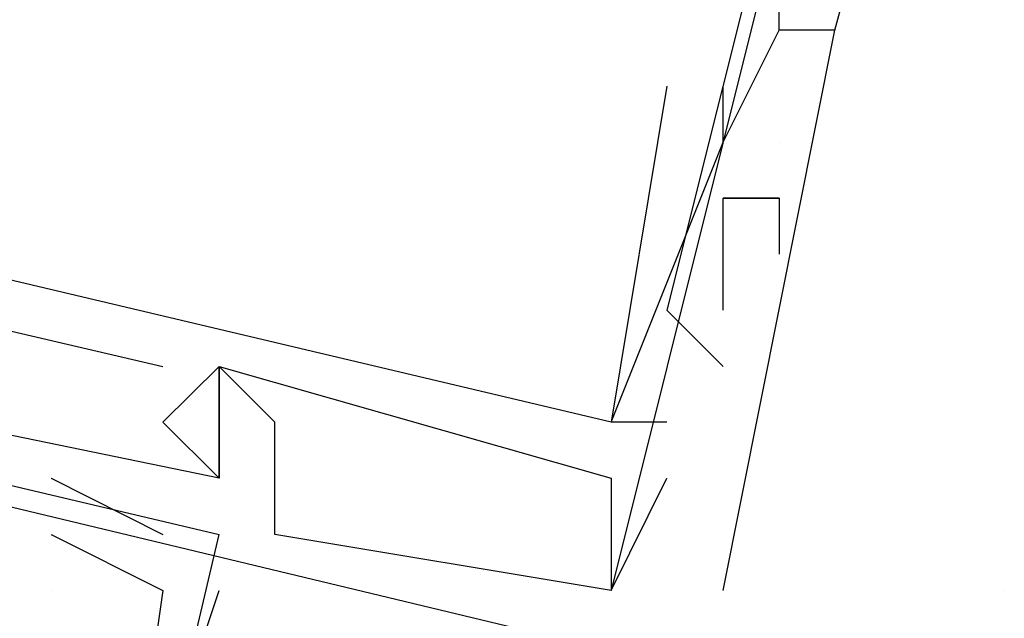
# Model space of a CAD drawing. Header units: feet. Extents: x -79 to 198, y -22 to 181.
# Tile 93 of 256: x 107.059 to 107.294, y 33.304 to 33.447. Entities that reach past the tile are written whole.
import ezdxf

# ---------------------------------------------------------------- set-up
doc = ezdxf.new("R2010")
doc.units = ezdxf.units.FT
doc.layers.add('A-LINEA', color=7, linetype='CONTINUOUS')

msp = doc.modelspace()

# ---------------------------------------------------------------- linework, layer by layer
at = {"layer": 'A-LINEA'}
for p, q in [((107.2267, 33.4178), (107.24, 33.4444)), ((107.2267, 33.4178), (107.24, 33.4444)), ((107.2267, 33.4178), (107.24, 33.4444)), ((107.2267, 33.4178), (107.24, 33.4444)), ((107.2267, 33.4178), (107.24, 33.4444)), ((107.2267, 33.4178), (107.24, 33.4444)), ((107.2267, 33.4178), (107.24, 33.4444)), ((107.2267, 33.4178), (107.24, 33.4444)), ((107.2267, 33.4178), (107.24, 33.4444)), ((107.2267, 33.4178), (107.24, 33.4444)), ((107.2267, 33.4178), (107.24, 33.4444)), ((107.2267, 33.4178), (107.24, 33.4444)), ((107.24, 33.4444), (107.24, 33.4444)), ((107.24, 33.4444), (107.24, 33.4444)), ((107.24, 33.4444), (107.24, 33.4444)), ((107.24, 33.4444), (107.24, 33.4444)), ((107.24, 33.4444), (107.24, 33.4444)), ((107.24, 33.4444), (107.24, 33.4444)), ((107.24, 33.4444), (107.24, 33.4444)), ((107.24, 33.4444), (107.24, 33.4444)), ((107.24, 33.4444), (107.24, 33.4444)), ((107.24, 33.4444), (107.24, 33.4444)), ((107.24, 33.4444), (107.24, 33.4444)), ((107.24, 33.4444), (107.24, 33.4444)), ((107.24, 33.4444), (107.24, 33.4444)), ((107.24, 33.4444), (107.24, 33.4444)), ((107.24, 33.4444), (107.24, 33.4444)), ((107.24, 33.4444), (107.24, 33.4444)), ((107.24, 33.4444), (107.24, 33.4444)), ((107.24, 33.4444), (107.24, 33.4444)), ((107.24, 33.4444), (107.24, 33.4444)), ((107.24, 33.4444), (107.24, 33.4444)), ((107.24, 33.4444), (107.24, 33.4444)), ((107.24, 33.4444), (107.24, 33.4444)), ((107.24, 33.4444), (107.24, 33.4444)), ((107.24, 33.4444), (107.24, 33.4444)), ((107.2533, 33.4444), (107.2533, 33.4444)), ((107.2533, 33.4444), (107.2533, 33.4444)), ((107.2533, 33.4444), (107.2533, 33.4444)), ((107.2533, 33.4444), (107.2533, 33.4444)), ((107.2533, 33.4444), (107.2533, 33.4444)), ((107.2533, 33.4444), (107.2533, 33.4444)), ((107.2533, 33.4444), (107.2533, 33.4444)), ((107.2533, 33.4444), (107.2533, 33.4444)), ((107.2533, 33.4444), (107.2533, 33.4444)), ((107.2533, 33.4444), (107.2533, 33.4444)), ((107.2533, 33.4444), (107.2533, 33.4444)), ((107.2533, 33.4444), (107.2533, 33.4444)), ((107.2533, 33.4444), (107.2533, 33.4444)), ((107.2533, 33.4444), (107.2533, 33.4444)), ((107.2533, 33.4444), (107.2533, 33.4444)), ((107.2533, 33.4444), (107.2533, 33.4444)), ((107.2533, 33.4444), (107.2533, 33.4444)), ((107.2533, 33.4444), (107.2533, 33.4444)), ((107.2533, 33.4444), (107.2533, 33.4444)), ((107.2533, 33.4444), (107.2533, 33.4444)), ((107.2533, 33.4444), (107.2533, 33.4444)), ((107.2533, 33.4444), (107.2533, 33.4444)), ((107.2533, 33.4444), (107.2533, 33.4444)), ((107.2533, 33.4444), (107.2533, 33.4444)), ((106.6533, 33.4311), (107.1067, 33.3244)), ((106.6533, 33.4311), (107.1067, 33.3244)), ((106.6533, 33.4311), (107.1067, 33.3244)), ((106.6533, 33.4311), (107.1067, 33.3244)), ((106.6533, 33.4311), (107.1067, 33.3244)), ((106.6533, 33.4311), (107.1067, 33.3244)), ((107.2133, 33.4311), (107.2133, 33.4311)), ((107.2133, 33.4311), (107.2133, 33.4311)), ((107.2133, 33.4311), (107.2133, 33.4311)), ((107.2133, 33.4311), (107.2133, 33.4311)), ((107.2133, 33.4311), (107.2133, 33.4311)), ((107.2133, 33.4311), (107.2133, 33.4311)), ((107.2133, 33.4311), (107.2133, 33.4311)), ((107.2133, 33.4311), (107.2133, 33.4311)), ((107.2133, 33.4311), (107.2133, 33.4311)), ((107.2133, 33.4311), (107.2133, 33.4311)), ((107.2133, 33.4311), (107.2133, 33.4311)), ((107.2133, 33.4311), (107.2133, 33.4311)), ((107.2133, 33.4311), (107.2133, 33.4311)), ((107.2133, 33.4311), (107.2133, 33.4311)), ((107.2133, 33.4311), (107.2133, 33.4311)), ((107.2133, 33.4311), (107.2133, 33.4311)), ((107.2133, 33.4311), (107.2133, 33.4311)), ((107.2133, 33.4311), (107.2133, 33.4311)), ((107.2267, 33.4311), (107.2267, 33.4311)), ((107.2267, 33.4311), (107.2267, 33.4311)), ((107.2267, 33.4311), (107.2267, 33.4311)), ((107.2267, 33.4311), (107.2267, 33.4311)), ((107.2267, 33.4311), (107.2267, 33.4311)), ((107.2267, 33.4311), (107.2267, 33.4311)), ((107.2267, 33.4311), (107.2267, 33.4311)), ((107.2267, 33.4311), (107.2267, 33.4311)), ((107.2267, 33.4311), (107.2267, 33.4311)), ((107.2267, 33.4311), (107.2267, 33.4311)), ((107.2267, 33.4311), (107.2267, 33.4311)), ((107.2267, 33.4311), (107.2267, 33.4311)), ((107.2267, 33.4311), (107.2267, 33.4311)), ((107.2267, 33.4311), (107.2267, 33.4311)), ((107.2267, 33.4311), (107.2267, 33.4311)), ((107.2267, 33.4311), (107.2267, 33.4311)), ((107.2267, 33.4311), (107.2267, 33.4311)), ((107.2267, 33.4311), (107.2267, 33.4311)), ((107.2267, 33.4178), (107.2267, 33.4178)), ((107.2267, 33.4178), (107.2267, 33.4178)), ((107.2267, 33.4178), (107.2267, 33.4178)), ((107.2267, 33.4178), (107.2267, 33.4178)), ((107.2267, 33.4178), (107.2267, 33.4178)), ((107.2267, 33.4178), (107.2267, 33.4178)), ((107.2267, 33.4178), (107.2267, 33.4178)), ((107.2267, 33.4178), (107.2267, 33.4178)), ((107.2267, 33.4178), (107.2267, 33.4178)), ((107.2267, 33.4178), (107.2267, 33.4178)), ((107.2267, 33.4178), (107.2267, 33.4178)), ((107.2267, 33.4178), (107.2267, 33.4178)), ((107.2267, 33.4178), (107.2267, 33.4178)), ((107.2267, 33.4178), (107.2267, 33.4178)), ((107.2267, 33.4178), (107.2267, 33.4178)), ((107.2267, 33.4178), (107.2267, 33.4178)), ((107.2267, 33.4178), (107.2267, 33.4178)), ((107.2267, 33.4178), (107.2267, 33.4178)), ((107.2267, 33.4178), (107.2267, 33.4178)), ((107.2267, 33.4178), (107.2267, 33.4178)), ((107.2267, 33.4178), (107.2267, 33.4178)), ((107.2267, 33.4178), (107.2267, 33.4178)), ((107.2267, 33.4178), (107.2267, 33.4178)), ((107.2267, 33.4178), (107.2267, 33.4178)), ((107.2267, 33.4178), (107.2267, 33.4178)), ((107.2267, 33.4178), (107.2267, 33.4178)), ((107.2267, 33.4178), (107.2267, 33.4178)), ((107.2267, 33.4178), (107.2267, 33.4178)), ((107.2267, 33.4178), (107.2267, 33.4178)), ((107.2267, 33.4178), (107.2267, 33.4178)), ((107.24, 33.4178), (107.24, 33.4178)), ((107.24, 33.4178), (107.24, 33.4178)), ((107.24, 33.4178), (107.24, 33.4178)), ((107.24, 33.4178), (107.24, 33.4178)), ((107.24, 33.4178), (107.24, 33.4178)), ((107.24, 33.4178), (107.24, 33.4178)), ((107.2267, 33.4044), (107.2267, 33.4044)), ((107.2267, 33.4044), (107.2267, 33.4044)), ((107.2267, 33.4044), (107.2267, 33.4044)), ((107.2267, 33.4044), (107.2267, 33.4044)), ((107.2267, 33.4044), (107.2267, 33.4044)), ((107.2267, 33.4044), (107.2267, 33.4044)), ((107.2267, 33.4044), (107.2267, 33.4044)), ((107.2267, 33.4044), (107.2267, 33.4044)), ((107.2267, 33.4044), (107.2267, 33.4044)), ((107.2267, 33.4044), (107.2267, 33.4044)), ((107.2267, 33.4044), (107.2267, 33.4044)), ((107.2267, 33.4044), (107.2267, 33.4044)), ((107.2267, 33.4044), (107.2267, 33.4044)), ((107.2267, 33.4044), (107.2267, 33.4044)), ((107.2267, 33.4044), (107.2267, 33.4044)), ((107.2267, 33.4044), (107.2267, 33.4044)), ((107.2267, 33.4044), (107.2267, 33.4044)), ((107.2267, 33.4044), (107.2267, 33.4044)), ((107.24, 33.4044), (107.24, 33.4044)), ((107.24, 33.4044), (107.24, 33.4044)), ((107.24, 33.4044), (107.24, 33.4044)), ((107.24, 33.4044), (107.24, 33.4044)), ((107.24, 33.4044), (107.24, 33.4044)), ((107.24, 33.4044), (107.24, 33.4044)), ((107.24, 33.4044), (107.24, 33.4044)), ((107.24, 33.4044), (107.24, 33.4044)), ((107.24, 33.4044), (107.24, 33.4044)), ((107.24, 33.4044), (107.24, 33.4044)), ((107.24, 33.4044), (107.24, 33.4044)), ((107.24, 33.4044), (107.24, 33.4044)), ((107.24, 33.4044), (107.24, 33.4044)), ((107.24, 33.4044), (107.24, 33.4044)), ((107.24, 33.4044), (107.24, 33.4044)), ((107.24, 33.4044), (107.24, 33.4044)), ((107.24, 33.4044), (107.24, 33.4044)), ((107.24, 33.4044), (107.24, 33.4044)), ((107.24, 33.4044), (107.24, 33.4044)), ((107.24, 33.4044), (107.24, 33.4044)), ((107.24, 33.4044), (107.24, 33.4044)), ((107.24, 33.4044), (107.24, 33.4044)), ((107.24, 33.4044), (107.24, 33.4044)), ((107.24, 33.4044), (107.24, 33.4044)), ((107.24, 33.4044), (107.24, 33.4044)), ((107.24, 33.4044), (107.24, 33.4044)), ((107.24, 33.4044), (107.24, 33.4044)), ((107.24, 33.4044), (107.24, 33.4044)), ((107.24, 33.4044), (107.24, 33.4044)), ((107.24, 33.4044), (107.24, 33.4044)), ((107.24, 33.3911), (107.24, 33.3911)), ((107.24, 33.3911), (107.24, 33.3911)), ((107.24, 33.3911), (107.24, 33.3911)), ((107.24, 33.3911), (107.24, 33.3911)), ((107.24, 33.3911), (107.24, 33.3911)), ((107.24, 33.3911), (107.24, 33.3911)), ((107.24, 33.3911), (107.24, 33.3911)), ((107.24, 33.3911), (107.24, 33.3911)), ((107.24, 33.3911), (107.24, 33.3911)), ((107.24, 33.3911), (107.24, 33.3911)), ((107.24, 33.3911), (107.24, 33.3911)), ((107.24, 33.3911), (107.24, 33.3911)), ((107.2133, 33.3778), (107.2133, 33.3778)), ((107.2133, 33.3778), (107.2133, 33.3778)), ((107.2133, 33.3778), (107.2133, 33.3778)), ((107.2133, 33.3778), (107.2133, 33.3778)), ((107.2133, 33.3778), (107.2133, 33.3778)), ((107.2133, 33.3778), (107.2133, 33.3778)), ((107.2133, 33.3778), (107.2133, 33.3778)), ((107.2133, 33.3778), (107.2133, 33.3778)), ((107.2133, 33.3778), (107.2133, 33.3778)), ((107.2133, 33.3778), (107.2133, 33.3778)), ((107.2133, 33.3778), (107.2133, 33.3778)), ((107.2133, 33.3778), (107.2133, 33.3778)), ((107.2267, 33.3778), (107.2267, 33.3778)), ((107.2267, 33.3778), (107.2267, 33.3778)), ((107.2267, 33.3778), (107.2267, 33.3778)), ((107.2267, 33.3778), (107.2267, 33.3778)), ((107.2267, 33.3778), (107.2267, 33.3778)), ((107.2267, 33.3778), (107.2267, 33.3778)), ((107.2267, 33.3778), (107.2267, 33.3778)), ((107.2267, 33.3778), (107.2267, 33.3778)), ((107.2267, 33.3778), (107.2267, 33.3778)), ((107.2267, 33.3778), (107.2267, 33.3778)), ((107.2267, 33.3778), (107.2267, 33.3778)), ((107.2267, 33.3778), (107.2267, 33.3778)), ((107.2267, 33.3778), (107.2267, 33.3778)), ((107.2267, 33.3778), (107.2267, 33.3778)), ((107.2267, 33.3778), (107.2267, 33.3778)), ((107.2267, 33.3778), (107.2267, 33.3778)), ((107.2267, 33.3778), (107.2267, 33.3778)), ((107.2267, 33.3778), (107.2267, 33.3778)), ((107.2267, 33.3778), (107.2267, 33.3778)), ((107.2267, 33.3778), (107.2267, 33.3778)), ((107.2267, 33.3778), (107.2267, 33.3778)), ((107.2267, 33.3778), (107.2267, 33.3778)), ((107.2267, 33.3778), (107.2267, 33.3778)), ((107.2267, 33.3778), (107.2267, 33.3778)), ((107.24, 33.3778), (107.24, 33.3778)), ((107.24, 33.3778), (107.24, 33.3778)), ((107.24, 33.3778), (107.24, 33.3778)), ((107.24, 33.3778), (107.24, 33.3778)), ((107.24, 33.3778), (107.24, 33.3778)), ((107.24, 33.3778), (107.24, 33.3778)), ((107.24, 33.3778), (107.24, 33.3778)), ((107.24, 33.3778), (107.24, 33.3778)), ((107.24, 33.3778), (107.24, 33.3778)), ((107.24, 33.3778), (107.24, 33.3778)), ((107.24, 33.3778), (107.24, 33.3778)), ((107.24, 33.3778), (107.24, 33.3778)), ((107.24, 33.3778), (107.24, 33.3778)), ((107.24, 33.3778), (107.24, 33.3778)), ((107.24, 33.3778), (107.24, 33.3778)), ((107.24, 33.3778), (107.24, 33.3778)), ((107.24, 33.3778), (107.24, 33.3778)), ((107.24, 33.3778), (107.24, 33.3778)), ((107.24, 33.3778), (107.24, 33.3778)), ((107.24, 33.3778), (107.24, 33.3778)), ((107.24, 33.3778), (107.24, 33.3778)), ((107.24, 33.3778), (107.24, 33.3778)), ((107.24, 33.3778), (107.24, 33.3778)), ((107.24, 33.3778), (107.24, 33.3778)), ((107.0933, 33.3644), (107.0933, 33.3644)), ((107.0933, 33.3644), (107.0933, 33.3644)), ((107.0933, 33.3644), (107.0933, 33.3644)), ((107.0933, 33.3644), (107.0933, 33.3644)), ((107.0933, 33.3644), (107.0933, 33.3644)), ((107.0933, 33.3644), (107.0933, 33.3644)), ((107.0933, 33.3644), (107.0933, 33.3644)), ((107.0933, 33.3644), (107.0933, 33.3644)), ((107.0933, 33.3644), (107.0933, 33.3644)), ((107.0933, 33.3644), (107.0933, 33.3644)), ((107.0933, 33.3644), (107.0933, 33.3644)), ((107.0933, 33.3644), (107.0933, 33.3644)), ((107.0933, 33.3644), (107.0933, 33.3644)), ((107.0933, 33.3644), (107.0933, 33.3644)), ((107.0933, 33.3644), (107.0933, 33.3644)), ((107.0933, 33.3644), (107.0933, 33.3644)), ((107.0933, 33.3644), (107.0933, 33.3644)), ((107.0933, 33.3644), (107.0933, 33.3644)), ((107.1067, 33.3644), (107.1067, 33.3644)), ((107.1067, 33.3644), (107.1067, 33.3644)), ((107.1067, 33.3644), (107.1067, 33.3644)), ((107.1067, 33.3644), (107.1067, 33.3644)), ((107.1067, 33.3644), (107.1067, 33.3644)), ((107.1067, 33.3644), (107.1067, 33.3644)), ((107.1067, 33.3644), (107.1067, 33.3644)), ((107.1067, 33.3644), (107.1067, 33.3644)), ((107.1067, 33.3644), (107.1067, 33.3644)), ((107.1067, 33.3644), (107.1067, 33.3644)), ((107.1067, 33.3644), (107.1067, 33.3644)), ((107.1067, 33.3644), (107.1067, 33.3644)), ((107.1067, 33.3644), (107.1067, 33.3644)), ((107.1067, 33.3644), (107.1067, 33.3644)), ((107.1067, 33.3644), (107.1067, 33.3644)), ((107.1067, 33.3644), (107.1067, 33.3644)), ((107.1067, 33.3644), (107.1067, 33.3644)), ((107.1067, 33.3644), (107.1067, 33.3644)), ((107.1067, 33.3644), (107.1067, 33.3644)), ((107.1067, 33.3644), (107.1067, 33.3644)), ((107.1067, 33.3644), (107.1067, 33.3644)), ((107.1067, 33.3644), (107.1067, 33.3644)), ((107.1067, 33.3644), (107.1067, 33.3644)), ((107.1067, 33.3644), (107.1067, 33.3644)), ((107.1067, 33.3644), (107.1067, 33.3644)), ((107.1067, 33.3644), (107.1067, 33.3644)), ((107.1067, 33.3644), (107.1067, 33.3644)), ((107.1067, 33.3644), (107.1067, 33.3644)), ((107.1067, 33.3644), (107.1067, 33.3644)), ((107.1067, 33.3644), (107.1067, 33.3644)), ((107.1067, 33.3644), (107.1067, 33.3644)), ((107.1067, 33.3644), (107.1067, 33.3644)), ((107.1067, 33.3644), (107.1067, 33.3644)), ((107.1067, 33.3644), (107.1067, 33.3644)), ((107.1067, 33.3644), (107.1067, 33.3644)), ((107.1067, 33.3644), (107.1067, 33.3644)), ((107.1067, 33.3644), (107.1067, 33.3644)), ((107.1067, 33.3644), (107.1067, 33.3644)), ((107.1067, 33.3644), (107.1067, 33.3644)), ((107.1067, 33.3644), (107.1067, 33.3644)), ((107.1067, 33.3644), (107.1067, 33.3644)), ((107.1067, 33.3644), (107.1067, 33.3644)), ((107.1067, 33.3644), (107.1067, 33.3644)), ((107.1067, 33.3644), (107.1067, 33.3644)), ((107.1067, 33.3644), (107.1067, 33.3644)), ((107.1067, 33.3644), (107.1067, 33.3644)), ((107.1067, 33.3644), (107.1067, 33.3644)), ((107.1067, 33.3644), (107.1067, 33.3644)), ((107.2267, 33.3644), (107.2267, 33.3644)), ((107.2267, 33.3644), (107.2267, 33.3644)), ((107.2267, 33.3644), (107.2267, 33.3644)), ((107.2267, 33.3644), (107.2267, 33.3644)), ((107.2267, 33.3644), (107.2267, 33.3644)), ((107.2267, 33.3644), (107.2267, 33.3644)), ((107.2267, 33.3644), (107.2267, 33.3644)), ((107.2267, 33.3644), (107.2267, 33.3644)), ((107.2267, 33.3644), (107.2267, 33.3644)), ((107.2267, 33.3644), (107.2267, 33.3644)), ((107.2267, 33.3644), (107.2267, 33.3644)), ((107.2267, 33.3644), (107.2267, 33.3644)), ((107.0933, 33.3511), (107.0933, 33.3511)), ((107.0933, 33.3511), (107.0933, 33.3511)), ((107.0933, 33.3511), (107.0933, 33.3511)), ((107.0933, 33.3511), (107.0933, 33.3511)), ((107.0933, 33.3511), (107.0933, 33.3511)), ((107.0933, 33.3511), (107.0933, 33.3511)), ((107.0933, 33.3511), (107.0933, 33.3511)), ((107.0933, 33.3511), (107.0933, 33.3511)), ((107.0933, 33.3511), (107.0933, 33.3511)), ((107.0933, 33.3511), (107.0933, 33.3511)), ((107.0933, 33.3511), (107.0933, 33.3511)), ((107.0933, 33.3511), (107.0933, 33.3511)), ((107.0933, 33.3511), (107.0933, 33.3511)), ((107.0933, 33.3511), (107.0933, 33.3511)), ((107.0933, 33.3511), (107.0933, 33.3511)), ((107.0933, 33.3511), (107.0933, 33.3511)), ((107.0933, 33.3511), (107.0933, 33.3511)), ((107.0933, 33.3511), (107.0933, 33.3511)), ((107.1067, 33.3511), (107.1067, 33.3511)), ((107.1067, 33.3511), (107.1067, 33.3511)), ((107.1067, 33.3511), (107.1067, 33.3511)), ((107.1067, 33.3511), (107.1067, 33.3511)), ((107.1067, 33.3511), (107.1067, 33.3511)), ((107.1067, 33.3511), (107.1067, 33.3511)), ((107.1067, 33.3511), (107.1067, 33.3511)), ((107.1067, 33.3511), (107.1067, 33.3511)), ((107.1067, 33.3511), (107.1067, 33.3511)), ((107.1067, 33.3511), (107.1067, 33.3511)), ((107.1067, 33.3511), (107.1067, 33.3511)), ((107.1067, 33.3511), (107.1067, 33.3511)), ((107.1067, 33.3511), (107.1067, 33.3511)), ((107.1067, 33.3511), (107.1067, 33.3511)), ((107.1067, 33.3511), (107.1067, 33.3511)), ((107.1067, 33.3511), (107.1067, 33.3511)), ((107.1067, 33.3511), (107.1067, 33.3511)), ((107.1067, 33.3511), (107.1067, 33.3511)), ((107.1067, 33.3511), (107.1067, 33.3511)), ((107.1067, 33.3511), (107.1067, 33.3511)), ((107.1067, 33.3511), (107.1067, 33.3511)), ((107.1067, 33.3511), (107.1067, 33.3511)), ((107.1067, 33.3511), (107.1067, 33.3511)), ((107.1067, 33.3511), (107.1067, 33.3511)), ((107.1067, 33.3511), (107.1067, 33.3511)), ((107.1067, 33.3511), (107.1067, 33.3511)), ((107.1067, 33.3511), (107.1067, 33.3511)), ((107.1067, 33.3511), (107.1067, 33.3511)), ((107.1067, 33.3511), (107.1067, 33.3511)), ((107.1067, 33.3511), (107.1067, 33.3511)), ((107.12, 33.3511), (107.12, 33.3511)), ((107.12, 33.3511), (107.12, 33.3511)), ((107.12, 33.3511), (107.12, 33.3511)), ((107.12, 33.3511), (107.12, 33.3511)), ((107.12, 33.3511), (107.12, 33.3511)), ((107.12, 33.3511), (107.12, 33.3511)), ((107.12, 33.3511), (107.12, 33.3511)), ((107.12, 33.3511), (107.12, 33.3511)), ((107.12, 33.3511), (107.12, 33.3511)), ((107.12, 33.3511), (107.12, 33.3511)), ((107.12, 33.3511), (107.12, 33.3511)), ((107.12, 33.3511), (107.12, 33.3511)), ((107.2, 33.3511), (107.2, 33.3511)), ((107.2, 33.3511), (107.2, 33.3511)), ((107.2, 33.3511), (107.2, 33.3511)), ((107.2, 33.3511), (107.2, 33.3511)), ((107.2, 33.3511), (107.2, 33.3511)), ((107.2, 33.3511), (107.2, 33.3511)), ((107.2, 33.3511), (107.2, 33.3511)), ((107.2, 33.3511), (107.2, 33.3511)), ((107.2, 33.3511), (107.2, 33.3511)), ((107.2, 33.3511), (107.2, 33.3511)), ((107.2, 33.3511), (107.2, 33.3511)), ((107.2, 33.3511), (107.2, 33.3511)), ((107.2, 33.3511), (107.2, 33.3511)), ((107.2, 33.3511), (107.2, 33.3511)), ((107.2, 33.3511), (107.2, 33.3511)), ((107.2, 33.3511), (107.2, 33.3511)), ((107.2, 33.3511), (107.2, 33.3511)), ((107.2, 33.3511), (107.2, 33.3511)), ((107.2, 33.3511), (107.2, 33.3511)), ((107.2, 33.3511), (107.2, 33.3511)), ((107.2, 33.3511), (107.2, 33.3511)), ((107.2, 33.3511), (107.2, 33.3511)), ((107.2, 33.3511), (107.2, 33.3511)), ((107.2, 33.3511), (107.2, 33.3511)), ((107.2, 33.3511), (107.2, 33.3511)), ((107.2, 33.3511), (107.2, 33.3511)), ((107.2, 33.3511), (107.2, 33.3511)), ((107.2, 33.3511), (107.2, 33.3511)), ((107.2, 33.3511), (107.2, 33.3511)), ((107.2, 33.3511), (107.2, 33.3511)), ((107.2, 33.3511), (107.2, 33.3511)), ((107.2, 33.3511), (107.2, 33.3511)), ((107.2, 33.3511), (107.2, 33.3511)), ((107.2, 33.3511), (107.2, 33.3511)), ((107.2, 33.3511), (107.2, 33.3511)), ((107.2, 33.3511), (107.2, 33.3511)), ((107.2133, 33.3511), (107.2133, 33.3511)), ((107.2133, 33.3511), (107.2133, 33.3511)), ((107.2133, 33.3511), (107.2133, 33.3511)), ((107.2133, 33.3511), (107.2133, 33.3511)), ((107.2133, 33.3511), (107.2133, 33.3511)), ((107.2133, 33.3511), (107.2133, 33.3511)), ((107.2133, 33.3511), (107.2133, 33.3511)), ((107.2133, 33.3511), (107.2133, 33.3511)), ((107.2133, 33.3511), (107.2133, 33.3511)), ((107.2133, 33.3511), (107.2133, 33.3511)), ((107.2133, 33.3511), (107.2133, 33.3511)), ((107.2133, 33.3511), (107.2133, 33.3511)), ((107.2133, 33.3511), (107.2133, 33.3511)), ((107.2133, 33.3511), (107.2133, 33.3511)), ((107.2133, 33.3511), (107.2133, 33.3511)), ((107.2133, 33.3511), (107.2133, 33.3511)), ((107.2133, 33.3511), (107.2133, 33.3511)), ((107.2133, 33.3511), (107.2133, 33.3511)), ((107.0667, 33.3378), (107.0933, 33.3244)), ((107.0667, 33.3378), (107.0667, 33.3378)), ((107.0667, 33.3378), (107.0933, 33.3244)), ((107.0667, 33.3378), (107.0667, 33.3378)), ((107.0667, 33.3378), (107.0933, 33.3244)), ((107.0667, 33.3378), (107.0667, 33.3378)), ((107.1067, 33.3378), (107.1067, 33.3378)), ((107.1067, 33.3378), (107.1067, 33.3378)), ((107.1067, 33.3378), (107.1067, 33.3378)), ((107.1067, 33.3378), (107.1067, 33.3378)), ((107.1067, 33.3378), (107.1067, 33.3378)), ((107.1067, 33.3378), (107.1067, 33.3378)), ((107.1067, 33.3378), (107.1067, 33.3378)), ((107.1067, 33.3378), (107.1067, 33.3378)), ((107.1067, 33.3378), (107.1067, 33.3378)), ((107.1067, 33.3378), (107.1067, 33.3378)), ((107.1067, 33.3378), (107.1067, 33.3378)), ((107.1067, 33.3378), (107.1067, 33.3378)), ((107.1067, 33.3378), (107.1067, 33.3378)), ((107.1067, 33.3378), (107.1067, 33.3378)), ((107.1067, 33.3378), (107.1067, 33.3378)), ((107.1067, 33.3378), (107.1067, 33.3378)), ((107.1067, 33.3378), (107.1067, 33.3378)), ((107.1067, 33.3378), (107.1067, 33.3378)), ((107.1067, 33.3378), (107.1067, 33.3378)), ((107.1067, 33.3378), (107.1067, 33.3378)), ((107.1067, 33.3378), (107.1067, 33.3378)), ((107.1067, 33.3378), (107.1067, 33.3378)), ((107.1067, 33.3378), (107.1067, 33.3378)), ((107.1067, 33.3378), (107.1067, 33.3378)), ((107.1067, 33.3378), (107.1067, 33.3378)), ((107.1067, 33.3378), (107.1067, 33.3378)), ((107.1067, 33.3378), (107.1067, 33.3378)), ((107.1067, 33.3378), (107.1067, 33.3378)), ((107.1067, 33.3378), (107.1067, 33.3378)), ((107.1067, 33.3378), (107.1067, 33.3378)), ((107.12, 33.3378), (107.12, 33.3378)), ((107.12, 33.3378), (107.12, 33.3378)), ((107.12, 33.3378), (107.12, 33.3378)), ((107.12, 33.3378), (107.12, 33.3378)), ((107.12, 33.3378), (107.12, 33.3378)), ((107.12, 33.3378), (107.12, 33.3378)), ((107.2, 33.3378), (107.2, 33.3378)), ((107.2, 33.3378), (107.2, 33.3378)), ((107.2, 33.3378), (107.2, 33.3378)), ((107.2, 33.3378), (107.2, 33.3378)), ((107.2, 33.3378), (107.2, 33.3378)), ((107.2, 33.3378), (107.2, 33.3378)), ((107.2, 33.3378), (107.2, 33.3378)), ((107.2, 33.3378), (107.2, 33.3378)), ((107.2, 33.3378), (107.2, 33.3378)), ((107.2, 33.3378), (107.2, 33.3378)), ((107.2, 33.3378), (107.2, 33.3378)), ((107.2, 33.3378), (107.2, 33.3378)), ((107.2, 33.3378), (107.2, 33.3378)), ((107.2, 33.3378), (107.2, 33.3378)), ((107.2, 33.3378), (107.2, 33.3378)), ((107.2, 33.3378), (107.2, 33.3378)), ((107.2, 33.3378), (107.2, 33.3378)), ((107.2, 33.3378), (107.2, 33.3378)), ((107.2133, 33.3378), (107.2133, 33.3378)), ((107.2133, 33.3378), (107.2133, 33.3378)), ((107.2133, 33.3378), (107.2133, 33.3378)), ((107.2133, 33.3378), (107.2133, 33.3378)), ((107.2133, 33.3378), (107.2133, 33.3378)), ((107.2133, 33.3378), (107.2133, 33.3378)), ((107.2133, 33.3378), (107.2133, 33.3378)), ((107.2133, 33.3378), (107.2133, 33.3378)), ((107.2133, 33.3378), (107.2133, 33.3378)), ((107.2133, 33.3378), (107.2133, 33.3378)), ((107.2133, 33.3378), (107.2133, 33.3378)), ((107.2133, 33.3378), (107.2133, 33.3378)), ((107.2133, 33.3378), (107.2133, 33.3378)), ((107.2133, 33.3378), (107.2133, 33.3378)), ((107.2133, 33.3378), (107.2133, 33.3378)), ((107.2133, 33.3378), (107.2133, 33.3378)), ((107.2133, 33.3378), (107.2133, 33.3378)), ((107.2133, 33.3378), (107.2133, 33.3378)), ((107.0133, 32.9244), (107.1067, 33.3244)), ((107.0667, 33.3244), (107.0667, 33.3244)), ((107.0667, 33.3244), (107.0667, 33.3244)), ((107.0667, 33.3244), (107.0667, 33.3244)), ((107.0667, 33.3244), (107.0667, 33.3244)), ((107.0667, 33.3244), (107.0667, 33.3244)), ((107.0667, 33.3244), (107.0667, 33.3244)), ((107.0933, 33.3244), (107.0933, 33.3244)), ((107.0933, 33.3244), (107.0933, 33.3244)), ((107.0933, 33.3244), (107.0933, 33.3244)), ((107.1067, 33.3244), (107.1067, 33.3244)), ((107.1067, 33.3244), (107.1067, 33.3244)), ((107.1067, 33.3244), (107.1067, 33.3244)), ((107.1067, 33.3244), (107.1067, 33.3244)), ((107.1067, 33.3244), (107.1067, 33.3244)), ((107.1067, 33.3244), (107.1067, 33.3244)), ((107.12, 33.3244), (107.12, 33.3244)), ((107.12, 33.3244), (107.12, 33.3244)), ((107.12, 33.3244), (107.12, 33.3244)), ((107.12, 33.3244), (107.12, 33.3244)), ((107.12, 33.3244), (107.12, 33.3244)), ((107.12, 33.3244), (107.12, 33.3244)), ((107.12, 33.3244), (107.12, 33.3244)), ((107.12, 33.3244), (107.12, 33.3244)), ((107.12, 33.3244), (107.12, 33.3244)), ((107.12, 33.3244), (107.12, 33.3244)), ((107.12, 33.3244), (107.12, 33.3244)), ((107.12, 33.3244), (107.12, 33.3244)), ((107.0667, 33.3111), (107.0667, 33.3111)), ((107.0667, 33.3111), (107.0667, 33.3111)), ((107.0667, 33.3111), (107.0667, 33.3111)), ((107.0933, 33.3111), (107.0933, 33.3111)), ((107.0933, 33.3111), (107.0933, 33.3111)), ((107.0933, 33.3111), (107.0933, 33.3111)), ((107.0933, 33.3111), (107.0933, 33.3111)), ((107.0933, 33.3111), (107.0933, 33.3111)), ((107.0933, 33.3111), (107.0933, 33.3111)), ((107.1067, 33.3111), (107.1067, 33.3111)), ((107.1067, 33.3111), (107.1067, 33.3111)), ((107.1067, 33.3111), (107.1067, 33.3111)), ((107.2, 33.3111), (107.2, 33.3111)), ((107.2, 33.3111), (107.2, 33.3111)), ((107.2, 33.3111), (107.2, 33.3111)), ((107.2, 33.3111), (107.2, 33.3111)), ((107.2, 33.3111), (107.2, 33.3111)), ((107.2, 33.3111), (107.2, 33.3111)), ((107.2, 33.3111), (107.2, 33.3111)), ((107.2, 33.3111), (107.2, 33.3111)), ((107.2, 33.3111), (107.2, 33.3111)), ((107.2, 33.3111), (107.2, 33.3111)), ((107.2, 33.3111), (107.2, 33.3111)), ((107.2, 33.3111), (107.2, 33.3111)), ((107.2, 33.3111), (107.2, 33.3111)), ((107.2, 33.3111), (107.2, 33.3111)), ((107.2, 33.3111), (107.2, 33.3111)), ((107.2, 33.3111), (107.2, 33.3111)), ((107.2, 33.3111), (107.2, 33.3111)), ((107.2, 33.3111), (107.2, 33.3111)), ((107.2, 33.3111), (107.2, 33.3111)), ((107.2, 33.3111), (107.2, 33.3111)), ((107.2, 33.3111), (107.2, 33.3111)), ((107.2, 33.3111), (107.2, 33.3111)), ((107.2, 33.3111), (107.2, 33.3111)), ((107.2, 33.3111), (107.2, 33.3111)), ((107.2, 33.3111), (107.2, 33.3111)), ((107.2, 33.3111), (107.2, 33.3111)), ((107.2, 33.3111), (107.2, 33.3111)), ((107.2, 33.3111), (107.2, 33.3111)), ((107.2, 33.3111), (107.2, 33.3111)), ((107.2, 33.3111), (107.2, 33.3111)), ((107.2267, 33.3111), (107.2267, 33.3111)), ((107.2267, 33.3111), (107.2267, 33.3111)), ((107.2267, 33.3111), (107.2267, 33.3111)), ((107.2267, 33.3111), (107.2267, 33.3111)), ((107.2267, 33.3111), (107.2267, 33.3111)), ((107.2267, 33.3111), (107.2267, 33.3111)), ((107.2267, 33.3111), (107.2267, 33.3111)), ((107.2267, 33.3111), (107.2267, 33.3111)), ((107.2267, 33.3111), (107.2267, 33.3111)), ((107.2267, 33.3111), (107.2267, 33.3111)), ((107.2267, 33.3111), (107.2267, 33.3111)), ((107.2267, 33.3111), (107.2267, 33.3111)), ((107.2933, 33.3111), (107.2933, 33.3111)), ((107.2933, 33.3111), (107.2933, 33.3111)), ((107.2933, 33.3111), (107.2933, 33.3111)), ((107.2933, 33.3111), (107.2933, 33.3111)), ((107.2933, 33.3111), (107.2933, 33.3111)), ((107.2933, 33.3111), (107.2933, 33.3111)), ((107.2933, 33.3111), (107.2933, 33.3111)), ((107.2933, 33.3111), (107.2933, 33.3111)), ((107.2933, 33.3111), (107.2933, 33.3111)), ((107.2933, 33.3111), (107.2933, 33.3111)), ((107.2933, 33.3111), (107.2933, 33.3111)), ((107.2933, 33.3111), (107.2933, 33.3111))]:
    msp.add_line(p, q, dxfattribs=at)
for points in [[(106.7333, 33.7244), (107.1733, 33.6178), (107.1733, 33.6044), (107.16, 33.6044), (107.16, 33.5911), (107.1733, 33.5911), (107.1867, 33.6178), (107.2667, 33.5911), (107.2133, 33.3778), (107.2267, 33.3644)], [(106.7333, 33.7244), (107.1733, 33.6178), (107.1733, 33.6044), (107.16, 33.6044), (107.16, 33.5911), (107.1733, 33.5911), (107.1867, 33.6178), (107.2667, 33.5911), (107.2133, 33.3778), (107.2267, 33.3644)], [(106.7333, 33.7244), (107.1733, 33.6178), (107.1733, 33.6044), (107.16, 33.6044), (107.16, 33.5911), (107.1733, 33.5911), (107.1867, 33.6178), (107.2667, 33.5911), (107.2133, 33.3778), (107.2267, 33.3644)], [(106.7333, 33.7244), (107.1733, 33.6178), (107.1733, 33.6044), (107.16, 33.6044), (107.16, 33.5911), (107.1733, 33.5911), (107.1867, 33.6178), (107.2667, 33.5911), (107.2133, 33.3778), (107.2267, 33.3644)], [(106.7333, 33.7244), (107.1733, 33.6178), (107.1733, 33.6044), (107.16, 33.6044), (107.16, 33.5911), (107.1733, 33.5911), (107.1867, 33.6178), (107.2667, 33.5911), (107.2133, 33.3778), (107.2267, 33.3644)], [(106.7333, 33.7244), (107.1733, 33.6178), (107.1733, 33.6044), (107.16, 33.6044), (107.16, 33.5911), (107.1733, 33.5911), (107.1867, 33.6178), (107.2667, 33.5911), (107.2133, 33.3778), (107.2267, 33.3644)], [(106.7333, 33.7244), (107.1733, 33.6178), (107.1733, 33.6044), (107.16, 33.6044), (107.16, 33.5911), (107.1733, 33.5911), (107.1867, 33.6178), (107.2667, 33.5911), (107.2133, 33.3778), (107.2267, 33.3644)], [(106.7333, 33.7244), (107.1733, 33.6178), (107.1733, 33.6044), (107.16, 33.6044), (107.16, 33.5911), (107.1733, 33.5911), (107.1867, 33.6178), (107.2667, 33.5911), (107.2133, 33.3778), (107.2267, 33.3644)], [(106.7333, 33.7244), (107.1733, 33.6178), (107.1733, 33.6044), (107.16, 33.6044), (107.16, 33.5911), (107.1733, 33.5911), (107.1867, 33.6178), (107.2667, 33.5911), (107.2133, 33.3778), (107.2267, 33.3644)], [(106.7333, 33.7244), (107.1733, 33.6178), (107.1733, 33.6044), (107.16, 33.6044), (107.16, 33.5911), (107.1733, 33.5911), (107.1867, 33.6178), (107.2667, 33.5911), (107.2133, 33.3778), (107.2267, 33.3644)], [(106.7333, 33.7244), (107.1733, 33.6178), (107.1733, 33.6044), (107.16, 33.6044), (107.16, 33.5911), (107.1733, 33.5911), (107.1867, 33.6178), (107.2667, 33.5911), (107.2133, 33.3778), (107.2267, 33.3644)], [(106.7333, 33.7244), (107.1733, 33.6178), (107.1733, 33.6044), (107.16, 33.6044), (107.16, 33.5911), (107.1733, 33.5911), (107.1867, 33.6178), (107.2667, 33.5911), (107.2133, 33.3778), (107.2267, 33.3644)], [(106.6667, 33.4711), (106.6933, 33.5644), (106.7067, 33.5644), (106.72, 33.6444), (106.7333, 33.6444), (106.7333, 33.6578), (106.7067, 33.6578), (106.6933, 33.5778), (106.6667, 33.5911), (106.64, 33.4311), (107.3067, 33.2711)], [(106.6667, 33.4711), (106.6933, 33.5644), (106.7067, 33.5644), (106.72, 33.6444), (106.7333, 33.6444), (106.7333, 33.6578), (106.7067, 33.6578), (106.6933, 33.5778), (106.6667, 33.5911), (106.64, 33.4311), (107.3067, 33.2711)], [(106.6667, 33.4711), (106.6933, 33.5644), (106.7067, 33.5644), (106.72, 33.6444), (106.7333, 33.6444), (106.7333, 33.6578), (106.7067, 33.6578), (106.6933, 33.5778), (106.6667, 33.5911), (106.64, 33.4311), (107.3067, 33.2711)], [(106.7067, 33.6578), (106.6933, 33.5778), (106.6667, 33.5911), (106.64, 33.4311), (107.3067, 33.2711)], [(106.7067, 33.6578), (106.6933, 33.5778), (106.6667, 33.5911), (106.64, 33.4311), (107.3067, 33.2711)], [(106.7067, 33.6578), (106.6933, 33.5778), (106.6667, 33.5911), (106.64, 33.4311), (107.3067, 33.2711)], [(106.7067, 33.6578), (106.6933, 33.5778), (106.6667, 33.5911), (106.64, 33.4311), (107.3067, 33.2711)], [(106.7067, 33.6578), (106.6933, 33.5778), (106.6667, 33.5911), (106.64, 33.4311), (107.3067, 33.2711)], [(106.7067, 33.6578), (106.6933, 33.5778), (106.6667, 33.5911), (106.64, 33.4311), (107.3067, 33.2711)], [(106.6667, 33.4711), (106.6933, 33.5644), (106.7067, 33.5644), (106.72, 33.6444), (106.7333, 33.6444), (106.7333, 33.6578), (106.7067, 33.6578), (106.6933, 33.5778), (106.6667, 33.5911), (106.64, 33.4311), (107.3067, 33.2711)], [(106.6667, 33.4711), (106.6933, 33.5644), (106.7067, 33.5644), (106.72, 33.6444), (106.7333, 33.6444), (106.7333, 33.6578), (106.7067, 33.6578), (106.6933, 33.5778), (106.6667, 33.5911), (106.64, 33.4311), (107.3067, 33.2711)], [(106.6667, 33.4711), (106.6933, 33.5644), (106.7067, 33.5644), (106.72, 33.6444), (106.7333, 33.6444), (106.7333, 33.6578), (106.7067, 33.6578), (106.6933, 33.5778), (106.6667, 33.5911), (106.64, 33.4311), (107.3067, 33.2711)], [(107.2533, 33.4444), (107.2933, 33.5911), (107.36, 33.5778)], [(107.2533, 33.4444), (107.2933, 33.5911), (107.36, 33.5778)], [(107.2533, 33.4444), (107.2933, 33.5911), (107.36, 33.5778)], [(107.2533, 33.4444), (107.2933, 33.5911), (107.36, 33.5778)], [(107.2533, 33.4444), (107.2933, 33.5911), (107.36, 33.5778)], [(107.2533, 33.4444), (107.2933, 33.5911), (107.36, 33.5778)], [(107.2533, 33.4444), (107.2933, 33.5911), (107.36, 33.5778)], [(107.2533, 33.4444), (107.2933, 33.5911), (107.36, 33.5778)], [(107.2533, 33.4444), (107.2933, 33.5911), (107.36, 33.5778)], [(107.2533, 33.4444), (107.2933, 33.5911), (107.36, 33.5778)], [(107.2533, 33.4444), (107.2933, 33.5911), (107.36, 33.5778)], [(107.2533, 33.4444), (107.2933, 33.5911), (107.36, 33.5778)], [(107.2133, 33.4311), (107.2, 33.3511), (106.6933, 33.4711), (106.72, 33.5511), (106.7067, 33.5511), (106.7067, 33.5378), (106.6933, 33.4444), (106.6667, 33.4578), (106.6667, 33.4444), (106.6933, 33.4444), (106.6933, 33.4578), (107.0933, 33.3644)], [(107.2133, 33.4311), (107.2, 33.3511), (106.6933, 33.4711), (106.72, 33.5511), (106.7067, 33.5511), (106.7067, 33.5378), (106.6933, 33.4444), (106.6667, 33.4578), (106.6667, 33.4444), (106.6933, 33.4444), (106.6933, 33.4578), (107.0933, 33.3644)], [(107.2133, 33.4311), (107.2, 33.3511), (106.6933, 33.4711), (106.72, 33.5511), (106.7067, 33.5511), (106.7067, 33.5378), (106.6933, 33.4444), (106.6667, 33.4578), (106.6667, 33.4444), (106.6933, 33.4444), (106.6933, 33.4578), (107.0933, 33.3644)], [(107.2133, 33.4311), (107.2, 33.3511), (106.6933, 33.4711), (106.72, 33.5511), (106.7067, 33.5511), (106.7067, 33.5378), (106.6933, 33.4444), (106.6667, 33.4578), (106.6667, 33.4444), (106.6933, 33.4444), (106.6933, 33.4578), (107.0933, 33.3644)], [(107.2133, 33.4311), (107.2, 33.3511), (106.6933, 33.4711), (106.72, 33.5511), (106.7067, 33.5511), (106.7067, 33.5378), (106.6933, 33.4444), (106.6667, 33.4578), (106.6667, 33.4444), (106.6933, 33.4444), (106.6933, 33.4578), (107.0933, 33.3644)], [(107.2133, 33.4311), (107.2, 33.3511), (106.6933, 33.4711), (106.72, 33.5511), (106.7067, 33.5511), (106.7067, 33.5378), (106.6933, 33.4444), (106.6667, 33.4578), (106.6667, 33.4444), (106.6933, 33.4444), (106.6933, 33.4578), (107.0933, 33.3644)], [(107.2133, 33.4311), (107.2, 33.3511), (106.6933, 33.4711), (106.72, 33.5511), (106.7067, 33.5511), (106.7067, 33.5378), (106.6933, 33.4444), (106.6667, 33.4578), (106.6667, 33.4444), (106.6933, 33.4444), (106.6933, 33.4578), (107.0933, 33.3644)], [(107.2133, 33.4311), (107.2, 33.3511), (106.6933, 33.4711), (106.72, 33.5511), (106.7067, 33.5511), (106.7067, 33.5378), (106.6933, 33.4444), (106.6667, 33.4578), (106.6667, 33.4444), (106.6933, 33.4444), (106.6933, 33.4578), (107.0933, 33.3644)], [(107.2133, 33.4311), (107.2, 33.3511), (106.6933, 33.4711), (106.72, 33.5511), (106.7067, 33.5511), (106.7067, 33.5378), (106.6933, 33.4444), (106.6667, 33.4578), (106.6667, 33.4444), (106.6933, 33.4444), (106.6933, 33.4578), (107.0933, 33.3644)], [(107.2133, 33.4311), (107.2, 33.3511), (106.6933, 33.4711), (106.72, 33.5511), (106.7067, 33.5511), (106.7067, 33.5378), (106.6933, 33.4444), (106.6667, 33.4578), (106.6667, 33.4444), (106.6933, 33.4444), (106.6933, 33.4578), (107.0933, 33.3644)], [(107.2133, 33.4311), (107.2, 33.3511), (106.6933, 33.4711), (106.72, 33.5511), (106.7067, 33.5511), (106.7067, 33.5378), (106.6933, 33.4444), (106.6667, 33.4578), (106.6667, 33.4444), (106.6933, 33.4444), (106.6933, 33.4578), (107.0933, 33.3644)], [(107.2133, 33.4311), (107.2, 33.3511), (106.6933, 33.4711), (106.72, 33.5511), (106.7067, 33.5511), (106.7067, 33.5378), (106.6933, 33.4444), (106.6667, 33.4578), (106.6667, 33.4444), (106.6933, 33.4444), (106.6933, 33.4578), (107.0933, 33.3644)], [(107.2133, 33.4311), (107.2, 33.3511), (106.6933, 33.4711), (106.72, 33.5511), (106.7067, 33.5511), (106.7067, 33.5378), (106.6933, 33.4444), (106.6667, 33.4578), (106.6667, 33.4444), (106.6933, 33.4444), (106.6933, 33.4578), (107.0933, 33.3644)], [(107.2133, 33.4311), (107.2, 33.3511), (106.6933, 33.4711), (106.72, 33.5511), (106.7067, 33.5511), (106.7067, 33.5378), (106.6933, 33.4444), (106.6667, 33.4578), (106.6667, 33.4444), (106.6933, 33.4444), (106.6933, 33.4578), (107.0933, 33.3644)], [(107.2133, 33.4311), (107.2, 33.3511), (106.6933, 33.4711), (106.72, 33.5511), (106.7067, 33.5511), (106.7067, 33.5378), (106.6933, 33.4444), (106.6667, 33.4578), (106.6667, 33.4444), (106.6933, 33.4444), (106.6933, 33.4578), (107.0933, 33.3644)], [(107.2133, 33.4311), (107.2, 33.3511), (106.6933, 33.4711), (106.72, 33.5511), (106.7067, 33.5511), (106.7067, 33.5378), (106.6933, 33.4444), (106.6667, 33.4578), (106.6667, 33.4444), (106.6933, 33.4444), (106.6933, 33.4578), (107.0933, 33.3644)], [(107.2133, 33.4311), (107.2, 33.3511), (106.6933, 33.4711), (106.72, 33.5511), (106.7067, 33.5511), (106.7067, 33.5378), (106.6933, 33.4444), (106.6667, 33.4578), (106.6667, 33.4444), (106.6933, 33.4444), (106.6933, 33.4578), (107.0933, 33.3644)], [(107.2133, 33.4311), (107.2, 33.3511), (106.6933, 33.4711), (106.72, 33.5511), (106.7067, 33.5511), (106.7067, 33.5378), (106.6933, 33.4444), (106.6667, 33.4578), (106.6667, 33.4444), (106.6933, 33.4444), (106.6933, 33.4578), (107.0933, 33.3644)], [(107.2533, 33.5244), (107.2, 33.3111), (107.12, 33.3244), (107.12, 33.3511), (107.1067, 33.3644), (107.1067, 33.3511), (107.1067, 33.3378)], [(107.2533, 33.5244), (107.2, 33.3111), (107.12, 33.3244), (107.12, 33.3511), (107.1067, 33.3644), (107.1067, 33.3511), (107.1067, 33.3378)], [(107.2533, 33.5244), (107.2, 33.3111), (107.12, 33.3244), (107.12, 33.3511), (107.1067, 33.3644), (107.1067, 33.3511), (107.1067, 33.3378)], [(107.2533, 33.5244), (107.2, 33.3111), (107.12, 33.3244), (107.12, 33.3511), (107.1067, 33.3644), (107.1067, 33.3511), (107.1067, 33.3378)], [(107.2533, 33.5244), (107.2, 33.3111), (107.12, 33.3244), (107.12, 33.3511), (107.1067, 33.3644), (107.1067, 33.3511), (107.1067, 33.3378)], [(107.2533, 33.5244), (107.2, 33.3111), (107.12, 33.3244), (107.12, 33.3511), (107.1067, 33.3644), (107.1067, 33.3511), (107.1067, 33.3378)], [(107.2533, 33.5244), (107.2, 33.3111), (107.12, 33.3244)], [(107.2533, 33.5244), (107.2, 33.3111), (107.12, 33.3244)], [(107.2533, 33.5244), (107.2, 33.3111), (107.12, 33.3244)], [(107.2533, 33.5244), (107.2, 33.3111), (107.12, 33.3244)], [(107.2533, 33.5244), (107.2, 33.3111), (107.12, 33.3244)], [(107.2533, 33.5244), (107.2, 33.3111), (107.12, 33.3244)], [(107.2267, 33.3111), (107.2533, 33.4444), (107.24, 33.4444), (107.24, 33.4578), (107.2533, 33.4844), (107.2533, 33.4978)], [(107.2267, 33.3111), (107.2533, 33.4444), (107.24, 33.4444), (107.24, 33.4578), (107.2533, 33.4844), (107.2533, 33.4978)], [(107.2267, 33.3111), (107.2533, 33.4444), (107.24, 33.4444), (107.24, 33.4578), (107.2533, 33.4844), (107.2533, 33.4978)], [(107.2267, 33.3111), (107.2533, 33.4444), (107.24, 33.4444), (107.24, 33.4578), (107.2533, 33.4844), (107.2533, 33.4978)], [(107.2267, 33.3111), (107.2533, 33.4444), (107.24, 33.4444), (107.24, 33.4578), (107.2533, 33.4844), (107.2533, 33.4978)], [(107.2267, 33.3111), (107.2533, 33.4444), (107.24, 33.4444), (107.24, 33.4578), (107.2533, 33.4844), (107.2533, 33.4978)], [(107.2267, 33.3111), (107.2533, 33.4444), (107.24, 33.4444)], [(107.2267, 33.3111), (107.2533, 33.4444), (107.24, 33.4444)], [(107.2267, 33.3111), (107.2533, 33.4444), (107.24, 33.4444)], [(107.2267, 33.3111), (107.2533, 33.4444), (107.24, 33.4444)], [(107.2267, 33.3111), (107.2533, 33.4444), (107.24, 33.4444)], [(107.2267, 33.3111), (107.2533, 33.4444), (107.24, 33.4444)], [(107.12, 33.3378), (107.12, 33.3511), (107.1067, 33.3644), (107.1067, 33.3511), (107.1067, 33.3378), (106.6533, 33.4311)], [(107.12, 33.3378), (107.12, 33.3511), (107.1067, 33.3644), (107.1067, 33.3511), (107.1067, 33.3378), (106.6533, 33.4311)], [(107.12, 33.3378), (107.12, 33.3511), (107.1067, 33.3644), (107.1067, 33.3511), (107.1067, 33.3378), (106.6533, 33.4311)], [(107.12, 33.3378), (107.12, 33.3511), (107.1067, 33.3644), (107.1067, 33.3511), (107.1067, 33.3378), (106.6533, 33.4311)], [(107.12, 33.3378), (107.12, 33.3511), (107.1067, 33.3644), (107.1067, 33.3511), (107.1067, 33.3378), (106.6533, 33.4311)], [(107.12, 33.3378), (107.12, 33.3511), (107.1067, 33.3644), (107.1067, 33.3511), (107.1067, 33.3378), (106.6533, 33.4311)], [(107.2133, 33.3511), (107.2, 33.3511), (107.2267, 33.4178), (107.2267, 33.4311), (107.2267, 33.4311)], [(107.2133, 33.3511), (107.2, 33.3511), (107.2267, 33.4178), (107.2267, 33.4311), (107.2267, 33.4311)], [(107.2133, 33.3511), (107.2, 33.3511), (107.2267, 33.4178), (107.2267, 33.4311), (107.2267, 33.4311)], [(107.2133, 33.3511), (107.2, 33.3511), (107.2267, 33.4178), (107.2267, 33.4311), (107.2267, 33.4311)], [(107.2133, 33.3511), (107.2, 33.3511), (107.2267, 33.4178), (107.2267, 33.4311), (107.2267, 33.4311)], [(107.2133, 33.3511), (107.2, 33.3511), (107.2267, 33.4178), (107.2267, 33.4311), (107.2267, 33.4311)], [(107.2133, 33.3511), (107.2, 33.3511), (107.2267, 33.4178), (107.2267, 33.4311), (107.2267, 33.4311)], [(107.2133, 33.3511), (107.2, 33.3511), (107.2267, 33.4178), (107.2267, 33.4311), (107.2267, 33.4311)], [(107.2133, 33.3511), (107.2, 33.3511), (107.2267, 33.4178), (107.2267, 33.4311), (107.2267, 33.4311)], [(107.2133, 33.3511), (107.2, 33.3511), (107.2267, 33.4178), (107.2267, 33.4311), (107.2267, 33.4311)], [(107.2133, 33.3511), (107.2, 33.3511), (107.2267, 33.4178), (107.2267, 33.4311), (107.2267, 33.4311)], [(107.2133, 33.3511), (107.2, 33.3511), (107.2267, 33.4178), (107.2267, 33.4311), (107.2267, 33.4311)], [(107.2133, 33.3511), (107.2, 33.3511), (107.2267, 33.4178), (107.2267, 33.4311), (107.2267, 33.4311)], [(107.2133, 33.3511), (107.2, 33.3511), (107.2267, 33.4178), (107.2267, 33.4311), (107.2267, 33.4311)], [(107.2133, 33.3511), (107.2, 33.3511), (107.2267, 33.4178), (107.2267, 33.4311), (107.2267, 33.4311)], [(107.2133, 33.3511), (107.2, 33.3511), (107.2267, 33.4178), (107.2267, 33.4311), (107.2267, 33.4311)], [(107.2133, 33.3511), (107.2, 33.3511), (107.2267, 33.4178), (107.2267, 33.4311), (107.2267, 33.4311)], [(107.2133, 33.3511), (107.2, 33.3511), (107.2267, 33.4178), (107.2267, 33.4311), (107.2267, 33.4311)], [(107.2267, 33.3778), (107.2267, 33.4044), (107.24, 33.4044), (107.24, 33.3911)], [(107.2267, 33.3778), (107.2267, 33.4044), (107.24, 33.4044), (107.24, 33.3911)], [(107.2267, 33.3778), (107.2267, 33.4044), (107.24, 33.4044), (107.24, 33.3911)], [(107.2267, 33.3778), (107.2267, 33.4044), (107.24, 33.4044), (107.24, 33.3911)], [(107.24, 33.4044), (107.24, 33.4044), (107.2267, 33.4044)], [(107.2267, 33.3778), (107.2267, 33.4044), (107.24, 33.4044), (107.24, 33.3911)], [(107.24, 33.4044), (107.24, 33.4044), (107.2267, 33.4044)], [(107.2267, 33.3778), (107.2267, 33.4044), (107.24, 33.4044), (107.24, 33.3911)], [(107.24, 33.4044), (107.24, 33.4044), (107.2267, 33.4044)], [(107.2267, 33.3778), (107.2267, 33.4044), (107.24, 33.4044), (107.24, 33.3911)], [(107.24, 33.4044), (107.24, 33.4044), (107.2267, 33.4044)], [(107.2267, 33.3778), (107.2267, 33.4044), (107.24, 33.4044), (107.24, 33.3911)], [(107.24, 33.4044), (107.24, 33.4044), (107.2267, 33.4044)], [(107.2267, 33.3778), (107.2267, 33.4044), (107.24, 33.4044), (107.24, 33.3911)], [(107.24, 33.4044), (107.24, 33.4044), (107.2267, 33.4044)], [(107.2267, 33.3778), (107.2267, 33.4044), (107.24, 33.4044), (107.24, 33.3911)], [(107.2267, 33.3778), (107.2267, 33.4044), (107.24, 33.4044), (107.24, 33.3911)], [(107.2267, 33.3778), (107.2267, 33.4044), (107.24, 33.4044), (107.24, 33.3911)], [(107.1067, 33.3644), (107.0933, 33.3511), (107.1067, 33.3378), (107.1067, 33.3511), (107.1067, 33.3644), (107.2, 33.3378)], [(107.1067, 33.3644), (107.0933, 33.3511), (107.1067, 33.3378), (107.1067, 33.3511), (107.1067, 33.3644), (107.2, 33.3378)], [(107.1067, 33.3644), (107.0933, 33.3511), (107.1067, 33.3378), (107.1067, 33.3511), (107.1067, 33.3644), (107.2, 33.3378)], [(107.1067, 33.3644), (107.0933, 33.3511), (107.1067, 33.3378), (107.1067, 33.3511), (107.1067, 33.3644), (107.2, 33.3378)], [(107.1067, 33.3644), (107.0933, 33.3511), (107.1067, 33.3378), (107.1067, 33.3511), (107.1067, 33.3644), (107.2, 33.3378)], [(107.1067, 33.3644), (107.0933, 33.3511), (107.1067, 33.3378), (107.1067, 33.3511), (107.1067, 33.3644), (107.2, 33.3378)], [(107.1067, 33.3644), (107.0933, 33.3511), (107.1067, 33.3378), (107.1067, 33.3511), (107.1067, 33.3644), (107.2, 33.3378)], [(107.1067, 33.3644), (107.0933, 33.3511), (107.1067, 33.3378), (107.1067, 33.3511), (107.1067, 33.3644), (107.2, 33.3378)], [(107.1067, 33.3644), (107.0933, 33.3511), (107.1067, 33.3378), (107.1067, 33.3511), (107.1067, 33.3644), (107.2, 33.3378)], [(107.1067, 33.3644), (107.0933, 33.3511), (107.1067, 33.3378), (107.1067, 33.3511), (107.1067, 33.3644), (107.2, 33.3378)], [(107.1067, 33.3378), (107.0933, 33.3511), (107.0933, 33.3511), (107.1067, 33.3644)], [(107.1067, 33.3644), (107.0933, 33.3511), (107.1067, 33.3378), (107.1067, 33.3511), (107.1067, 33.3644), (107.2, 33.3378)], [(107.1067, 33.3378), (107.0933, 33.3511), (107.0933, 33.3511), (107.1067, 33.3644)], [(107.1067, 33.3644), (107.0933, 33.3511), (107.1067, 33.3378), (107.1067, 33.3511), (107.1067, 33.3644), (107.2, 33.3378)], [(107.1067, 33.3378), (107.0933, 33.3511), (107.0933, 33.3511), (107.1067, 33.3644)], [(107.1067, 33.3644), (107.0933, 33.3511), (107.1067, 33.3378), (107.1067, 33.3511), (107.1067, 33.3644), (107.2, 33.3378)], [(107.1067, 33.3644), (107.0933, 33.3511), (107.1067, 33.3378), (107.1067, 33.3511), (107.1067, 33.3644), (107.2, 33.3378)], [(107.1067, 33.3644), (107.0933, 33.3511), (107.1067, 33.3378), (107.1067, 33.3511), (107.1067, 33.3644), (107.2, 33.3378)], [(107.1067, 33.3644), (107.0933, 33.3511), (107.1067, 33.3378), (107.1067, 33.3511), (107.1067, 33.3644), (107.2, 33.3378)], [(107.1067, 33.3644), (107.0933, 33.3511), (107.1067, 33.3378), (107.1067, 33.3511), (107.1067, 33.3644), (107.2, 33.3378)], [(107.1067, 33.3644), (107.0933, 33.3511), (107.1067, 33.3378), (107.1067, 33.3511), (107.1067, 33.3644), (107.2, 33.3378)], [(107.2, 33.3378), (107.2, 33.3111), (107.2133, 33.3378)], [(107.2, 33.3378), (107.2, 33.3111), (107.2133, 33.3378)], [(107.2, 33.3378), (107.2, 33.3111), (107.2133, 33.3378)], [(107.2, 33.3378), (107.2, 33.3111), (107.2133, 33.3378)], [(107.2, 33.3378), (107.2, 33.3111), (107.2133, 33.3378)], [(107.2, 33.3378), (107.2, 33.3111), (107.2133, 33.3378)], [(107.2, 33.3378), (107.2, 33.3111), (107.2133, 33.3378)], [(107.2, 33.3378), (107.2, 33.3111), (107.2133, 33.3378)], [(107.2, 33.3378), (107.2, 33.3111), (107.2133, 33.3378)], [(107.2, 33.3378), (107.2, 33.3111), (107.2133, 33.3378)], [(107.2, 33.3378), (107.2, 33.3111), (107.2133, 33.3378)], [(107.2, 33.3378), (107.2, 33.3111), (107.2133, 33.3378)], [(107.2, 33.3378), (107.2, 33.3111), (107.2133, 33.3378)], [(107.2, 33.3378), (107.2, 33.3111), (107.2133, 33.3378)], [(107.2, 33.3378), (107.2, 33.3111), (107.2133, 33.3378)], [(107.2, 33.3378), (107.2, 33.3111), (107.2133, 33.3378)], [(107.2, 33.3378), (107.2, 33.3111), (107.2133, 33.3378)], [(107.2, 33.3378), (107.2, 33.3111), (107.2133, 33.3378)], [(107.0667, 33.3244), (107.0933, 33.3111), (107.08, 33.2178), (107.0667, 33.2178), (107.08, 33.2178), (107.0667, 33.1911), (107.0667, 33.2044), (107.0667, 33.1911), (107.1067, 33.3111)], [(107.0667, 33.3244), (107.0933, 33.3111), (107.08, 33.2178), (107.0667, 33.2178), (107.08, 33.2178), (107.0667, 33.1911), (107.0667, 33.2044), (107.0667, 33.1911), (107.1067, 33.3111)], [(107.0667, 33.3244), (107.0933, 33.3111), (107.08, 33.2178), (107.0667, 33.2178), (107.08, 33.2178), (107.0667, 33.1911), (107.0667, 33.2044), (107.0667, 33.1911), (107.1067, 33.3111)]]:
    msp.add_lwpolyline(points, dxfattribs=at)

doc.saveas('drawing.dxf')
